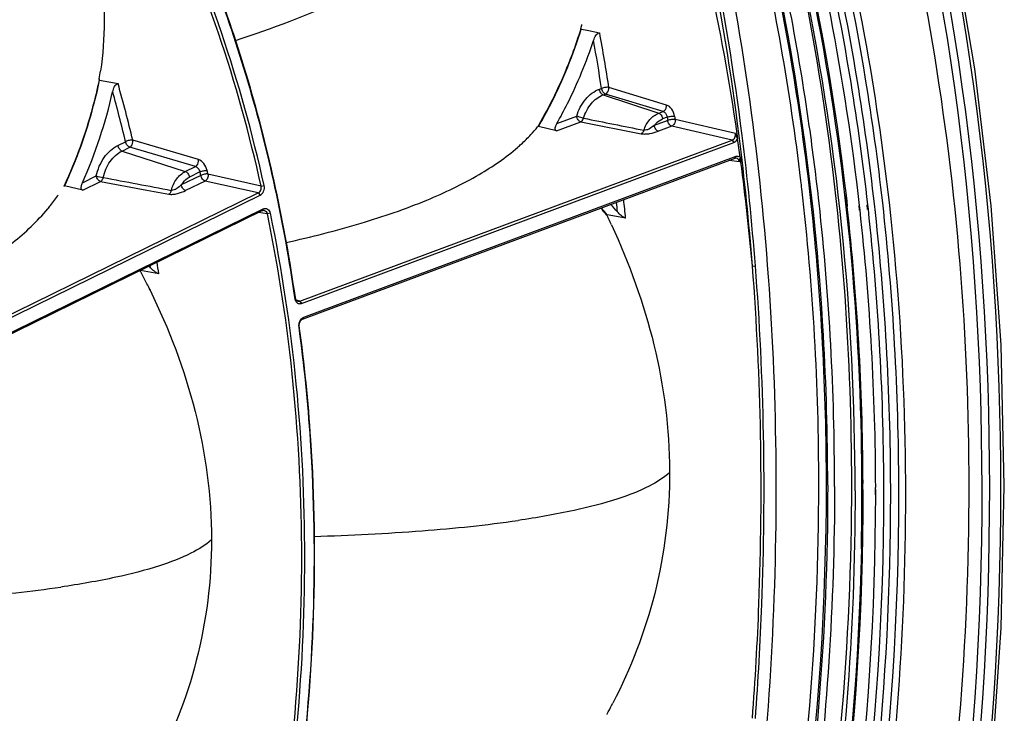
# Model space of a CAD drawing. Header units: millimetres. Extents: x 0 to 420, y -341 to 792.
# Tile 115 of 256: x 216 to 231, y 87 to 98. Entities that reach past the tile are written whole.
import ezdxf

# ---------------------------------------------------------------- set-up
doc = ezdxf.new("R2010")
doc.units = ezdxf.units.MM
doc.header["$LTSCALE"] = 23.1
doc.layers.get('0').update_dxf_attribs({"linetype": 'CONTINUOUS'})

msp = doc.modelspace()

# ---------------------------------------------------------------- linework, layer by layer
at = {"color": 7, "linetype": 'Continuous'}
for p, q in [((224.6361, 98.2057), (224.6328, 98.2241)), ((224.6361, 98.2057), (224.7285, 98.1874)), ((224.7285, 98.1874), (224.9296, 98.1476)), ((216.9504, 97.4102), (216.947, 97.394)), ((216.9522, 97.4098), (216.9488, 97.3936)), ((216.957, 97.3919), (216.9519, 97.4098)), ((216.957, 97.3919), (217.2505, 97.3355)), ((224.9256, 97.2476), (224.9599, 97.2604)), ((225.9962, 96.9945), (225.0767, 97.2749)), ((224.9867, 97.1568), (225.0211, 97.1696)), ((224.9867, 97.1568), (225.8725, 96.8642)), ((225.9406, 96.8895), (225.0211, 97.1696)), ((225.8725, 96.8642), (225.9406, 96.8895)), ((224.2422, 96.5819), (224.6278, 96.7255)), ((224.2484, 96.6998), (224.5636, 96.8172)), ((224.6278, 96.7255), (225.5893, 96.537)), ((226.0148, 96.7484), (225.8012, 96.6688)), ((226.0071, 96.8007), (225.9336, 96.7734)), ((226.0071, 96.8007), (226.0148, 96.7484)), ((226.124, 96.8145), (226.1317, 96.762)), ((227.0951, 96.5408), (226.1317, 96.762)), ((223.9452, 96.6573), (223.9396, 96.6478)), ((223.9541, 96.652), (223.9409, 96.6471)), ((223.9468, 96.6558), (223.9412, 96.6464)), ((224.2422, 96.5819), (223.9541, 96.652)), ((226.079, 96.6567), (225.8654, 96.5771)), ((227.0424, 96.4355), (226.079, 96.6567)), ((217.2481, 96.3498), (217.3708, 96.4099)), ((218.5328, 96.1237), (217.4861, 96.432)), ((220.1479, 93.8681), (227.0424, 96.4355)), ((220.1736, 93.8314), (227.0681, 96.3989)), ((227.0424, 96.4355), (227.0681, 96.3989)), ((227.1169, 96.5356), (227.1281, 96.4583)), ((217.3148, 96.2613), (217.4375, 96.3215)), ((217.3148, 96.2613), (218.3233, 95.9348)), ((218.4841, 96.0136), (217.4375, 96.3215)), ((227.0832, 96.1441), (220.1887, 93.5766)), ((227.0998, 96.172), (220.2053, 93.6046)), ((227.1587, 96.0866), (226.9923, 96.1103)), ((227.0832, 96.1441), (227.0998, 96.172)), ((227.1697, 96.161), (227.1802, 96.0834)), ((218.3233, 95.9348), (218.4841, 96.0136)), ((218.5567, 95.9281), (218.39, 95.8464)), ((216.6833, 95.756), (216.9029, 95.8636)), ((216.6881, 95.6348), (216.9727, 95.7743)), ((216.9727, 95.7743), (217.7109, 95.6375)), ((218.5694, 95.8724), (218.2589, 95.7202)), ((218.6391, 95.7831), (218.3287, 95.6309)), ((219.4869, 95.5934), (218.6391, 95.7831)), ((219.5327, 95.7034), (218.6849, 95.8932)), ((216.3896, 95.7084), (216.385, 95.6985)), ((216.3864, 95.6979), (216.399, 95.7041)), ((216.3913, 95.7073), (216.3867, 95.6974)), ((216.6881, 95.6348), (216.399, 95.7041)), ((217.7109, 95.6375), (218.0588, 95.5732)), ((219.5327, 95.7034), (219.5807, 95.712)), ((212.9551, 92.3917), (219.4869, 95.5934)), ((212.984, 92.3546), (219.5158, 95.5564)), ((219.4869, 95.5934), (219.5158, 95.5564)), ((228.8538, 95.5497), (228.8694, 95.3736)), ((228.8575, 95.551), (228.8678, 95.4616)), ((228.8678, 95.4616), (228.8774, 95.3762)), ((213.016, 92.1088), (219.5478, 95.3105)), ((213.0309, 92.1366), (219.5627, 95.3383)), ((219.5627, 95.3383), (219.5478, 95.3105)), ((229.0729, 95.316), (229.0662, 95.3911)), ((229.0813, 95.3187), (229.0729, 95.3933)), ((229.1994, 95.3276), (229.1923, 95.403)), ((229.2134, 95.3322), (229.2051, 95.4072)), ((219.6277, 95.2621), (219.4888, 95.2816)), ((219.6755, 95.27), (219.6277, 95.2621)), ((225.1389, 95.2262), (225.051, 95.2415)), ((225.0529, 95.2225), (225.051, 95.2415)), ((225.3434, 95.1905), (225.1389, 95.2262)), ((217.5964, 94.354), (217.6026, 94.3472)), ((217.5978, 94.356), (217.6039, 94.3492)), ((217.61, 94.3539), (217.6057, 94.3585)), ((217.61, 94.3539), (217.6058, 94.3586)), ((217.6691, 94.3437), (217.61, 94.3539)), ((217.6129, 94.3349), (217.61, 94.3539)), ((217.7684, 94.3993), (217.7626, 94.4354)), ((217.7684, 94.3993), (217.7627, 94.4355)), ((227.3652, 94.4278), (227.4122, 94.4304)), ((217.9022, 94.3036), (217.6691, 94.3437)), ((217.7441, 94.0769), (217.7601, 94.0437)), ((217.7443, 94.077), (217.7606, 94.044)), ((220.066, 93.9236), (220.0681, 93.9105)), ((220.0662, 93.9236), (220.0681, 93.9105)), ((220.0725, 93.9246), (220.0681, 93.9105)), ((220.1479, 93.8681), (220.0899, 93.884)), ((220.1479, 93.8681), (220.1736, 93.8314)), ((220.1887, 93.5766), (220.2053, 93.6046)), ((220.1358, 93.4724), (220.1313, 93.4587)), ((229.1218, 91.019), (229.1236, 90.958)), ((229.1277, 91.0199), (229.1279, 90.9587)), ((229.33, 90.7768), (229.3265, 90.8975)), ((229.3302, 90.8444), (229.3301, 90.8981)), ((229.3303, 90.7768), (229.3302, 90.8444)), ((218.7407, 90.0683), (218.7408, 90.0601)), ((218.7408, 90.0683), (218.7408, 90.0601)), ((225.051, 87.277), (225.0529, 87.2965))]:
    msp.add_line(p, q, dxfattribs=at)
msp.add_lwpolyline([(229.5826, 77.5814), (230.0916, 79.6024), (230.5547, 81.8491), (230.9159, 84.1138), (231.1744, 86.3875), (231.3297, 88.6611), (231.3811, 90.9254), (231.3288, 93.1712), (231.1727, 95.3895), (230.9132, 97.5713), (230.5509, 99.708), (230.0866, 101.7911), (229.5814, 103.6168)], dxfattribs=at)
for centre, radius, start, end in [((190.0846, 91.2626), 38.3219, 6.78064, 13.23372), ((189.9679, 91.2367), 38.5622, 6.23036, 13.22802), ((218.5661, 99.8571), 6.2826, 344.93422, 345.45259), ((217.1745, 100.5305), 7.8071, 342.69346, 342.81544), ((188.4727, 91.5524), 37.0487, 8.88535, 10.25414), ((188.4658, 91.5555), 36.9374, 8.88484, 10.0887), ((211.5713, 98.3247), 5.4578, 350.34987, 351.7011), ((193.7538, 90.7254), 24.4087, 13.52048, 15.7124), ((209.6155, 98.9092), 7.7392, 335.9561, 347.28737), ((193.6932, 90.7162), 24.3526, 13.52108, 15.456), ((222.0837, 98.1543), 2.3918, 316.98951, 320.93841), ((189.7434, 91.0745), 37.7704, 7.73962, 8.19455), ((189.1081, 90.9909), 38.4114, 5.13314, 7.61881), ((194.2641, 90.3813), 24.9178, 12.73067, 12.862), ((194.2882, 90.3815), 25.0116, 12.73067, 12.862), ((218.8182, 104.447), 8.7944, 257.42095, 258.16895), ((188.9018, 91.1085), 39.5147, 6.61533, 6.8), ((187.1955, 90.9491), 41.228, 359.98669, 6.56225), ((186.9633, 91.3484), 38.572, 5.7167, 6.15622), ((221.5637, 92.4416), 4.4644, 38.76858, 40.65842), ((221.5713, 92.4457), 4.4637, 38.78016, 40.64343), ((221.8682, 92.4591), 4.3832, 40.2207, 42.30534), ((186.9703, 91.352), 38.4468, 5.87813, 6.10734), ((187.1527, 90.9463), 41.3923, 359.98834, 6.20694), ((187.3108, 90.9227), 41.3639, 359.98589, 6.25657), ((188.2442, 90.8563), 40.8838, 0.22933, 6.34736), ((188.0259, 90.7902), 41.3044, 0.14961, 6.2944), ((187.8567, 90.8042), 41.6038, 359.9884, 6.24821), ((188.0218, 90.7842), 41.548, 0.1493, 6.40607), ((187.9462, 90.8038), 41.7538, 0.12698, 6.36555), ((221.5177, 92.4043), 4.5236, 38.56954, 38.77227), ((214.2955, 90.0672), 11.9288, 25.34506, 25.60534), ((214.3998, 90.1166), 11.8135, 24.86362, 25.34542), ((214.359, 91.4546), 4.3484, 41.52091, 41.73323), ((214.6675, 91.4807), 4.2584, 43.26525, 43.76226), ((191.9766, 90.3594), 26.2238, 8.65046, 9.06182), ((207.3065, 88.9178), 11.6433, 27.24387, 27.7266), ((207.4923, 89.0131), 11.4345, 26.28663, 27.24528), ((220.2014, 93.9296), 0.1347, 188.17227, 193.5664), ((220.2741, 93.478), 0.1441, 182.65308, 187.72192), ((187.0187, 90.8227), 42.0931, 359.99914, 1.19898), ((186.8299, 90.8187), 42.2983, 359.99873, 0.18961), ((187.0831, 90.7922), 42.617, 359.99999, 0.14), ((186.6285, 90.8228), 42.4833, 358.77992, 359.999), ((187.2363, 90.7732), 42.3335, 359.99999, 0.16148), ((217.4705, 91.4427), 8.6419, 331.50306, 332.54174), ((217.4084, 91.4763), 8.7126, 331.33178, 331.50421)]:
    msp.add_arc(centre, radius, start, end, dxfattribs=at)
for points, knots in [([(225.6998, 106.7679), (226.1079, 105.9187), (227.6325, 102.3314), (228.5174, 98.4837), (228.8575, 95.551)], [0, 0, 0, 0, 0.2419087, 1, 1, 1, 1]), ([(229.0025, 90.8447), (229.0025, 93.6418), (228.4646, 99.1042), (226.7489, 104.3335), (225.6077, 106.7237)], [0, 0, 0, 0, 0.5136252, 1, 1, 1, 1]), ([(229.0729, 95.3933), (228.9588, 96.4033), (228.3689, 100.2916), (227.1651, 104.0975), (225.902, 106.726)], [0, 0, 0, 0, 0.2584479, 1, 1, 1, 1]), ([(229.1026, 91.7035), (229.0493, 94.247), (228.4946, 99.2132), (226.9608, 103.9798), (225.9587, 106.1825)], [0, 0, 0, 0, 0.5125058, 1, 1, 1, 1]), ([(224.3032, 106.0649), (224.9978, 104.5929), (226.1702, 101.4697), (226.8723, 98.2113), (227.1172, 96.5357)], [0, 0, 0, 0, 0.4901035, 1, 1, 1, 1]), ([(229.5484, 95.4411), (229.4482, 96.3262), (228.9448, 99.7547), (227.9743, 103.1204), (226.9725, 105.4918)], [0, 0, 0, 0, 0.2570632, 1, 1, 1, 1]), ([(228.4446, 76.3746), (229.9996, 81.0335), (231.604, 90.6714), (230.0689, 100.3734), (228.4446, 104.7668)], [0, 0, 0, 0, 0.5118558, 1, 1, 1, 1]), ([(219.5327, 95.7034), (219.1638, 97.3478), (218.128, 100.4709), (216.3912, 103.2794), (215.3847, 104.4935)], [0, 0, 0, 0, 0.5165866, 1, 1, 1, 1]), ([(219.5807, 95.712), (219.2112, 97.3589), (218.1738, 100.4869), (216.4342, 103.2997), (215.4262, 104.5157)], [0, 0, 0, 0, 0.5165866, 1, 1, 1, 1]), ([(229.2415, 77.6672), (230.4213, 81.9582), (231.6096, 90.6751), (230.4672, 99.4331), (229.227, 103.4864)], [0, 0, 0, 0, 0.5121652, 1, 1, 1, 1]), ([(229.3592, 77.638), (230.5418, 81.9383), (231.7326, 90.6742), (230.5872, 99.4512), (229.3437, 103.5132)], [0, 0, 0, 0, 0.5121649, 1, 1, 1, 1]), ([(229.5281, 103.5401), (230.7655, 99.4661), (231.9024, 90.6711), (230.7101, 81.9179), (229.5281, 77.6088)], [0, 0, 0, 0, 0.4879365, 1, 1, 1, 1]), ([(229.4426, 95.4331), (229.3683, 96.0938), (229.0128, 98.6779), (228.3969, 101.2278), (227.783, 103.0717)], [0, 0, 0, 0, 0.2549182, 1, 1, 1, 1]), ([(229.2051, 95.4072), (229.1321, 96.0578), (228.7832, 98.6023), (228.1804, 101.1136), (227.5806, 102.9307)], [0, 0, 0, 0, 0.2549008, 1, 1, 1, 1]), ([(229.3104, 95.4199), (229.2366, 96.0722), (228.8843, 98.6231), (228.2766, 101.1404), (227.6723, 102.9613)], [0, 0, 0, 0, 0.2549137, 1, 1, 1, 1]), ([(228.9482, 90.9523), (228.9482, 92.9563), (228.6715, 96.9035), (227.8077, 100.768), (227.2303, 102.6176)], [0, 0, 0, 0, 0.50841, 1, 1, 1, 1]), ([(227.3652, 94.4278), (227.3112, 95.1219), (227.0372, 97.8245), (226.5049, 100.5036), (225.9437, 102.4444)], [0, 0, 0, 0, 0.2562693, 1, 1, 1, 1]), ([(227.4123, 94.4302), (227.3582, 95.1249), (227.0838, 97.83), (226.5508, 100.5116), (225.9889, 102.4541)], [0, 0, 0, 0, 0.2562674, 1, 1, 1, 1]), ([(226.175, 102.4812), (226.707, 100.6454), (227.4926, 96.7949), (227.8691, 90.8239), (227.4728, 84.7037), (226.6945, 80.6487), (226.175, 78.653)], [0, 0, 0, 0, 0.2380555, 0.487351, 0.7431467, 1, 1, 1, 1]), ([(216.4176, 100.871), (216.3653, 100.6302), (216.2044, 100.1274), (215.8079, 99.3816), (215.2315, 98.623), (214.7539, 98.1486), (214.4885, 97.913)], [0, 0, 0, 0, 0.2061281, 0.438716, 0.7031148, 1, 1, 1, 1]), ([(216.4173, 100.8695), (216.551, 100.5912), (216.7759, 100.0315), (216.981, 99.1746), (217.049, 98.3407), (217.0101, 97.7985), (216.972, 97.537)], [0, 0, 0, 0, 0.2703053, 0.5261197, 0.7685661, 1, 1, 1, 1]), ([(218.1042, 100.5608), (218.5903, 99.5368), (219.4097, 97.3618), (219.8973, 95.0914), (220.0662, 93.9236)], [0, 0, 0, 0, 0.4899764, 1, 1, 1, 1]), ([(218.1057, 100.5851), (218.5934, 99.5575), (219.4153, 97.3749), (219.9037, 95.0965), (220.0725, 93.9246)], [0, 0, 0, 0, 0.4899619, 1, 1, 1, 1]), ([(228.5654, 90.9351), (228.5654, 91.7323), (228.4771, 94.8619), (228.0304, 97.9838), (227.4812, 100.2516)], [0, 0, 0, 0, 0.2546487, 1, 1, 1, 1]), ([(228.4283, 95.4306), (228.3828, 95.8428), (228.1772, 97.4704), (227.8691, 99.0853), (227.579, 100.2761)], [0, 0, 0, 0, 0.252846, 1, 1, 1, 1]), ([(219.1227, 98.0241), (219.7069, 98.2161), (220.8158, 98.6309), (221.8748, 99.166), (222.3583, 99.4627)], [0, 0, 0, 0, 0.5201256, 1, 1, 1, 1]), ([(224.6281, 98.208), (224.5855, 98.0713), (224.4025, 97.5359), (224.16, 97.0206), (223.9468, 96.6558)], [0, 0, 0, 0, 0.2531133, 1, 1, 1, 1]), ([(223.9541, 96.652), (224.0247, 96.7727), (224.2959, 97.2699), (224.5092, 97.7985), (224.6361, 98.2057)], [0, 0, 0, 0, 0.2467849, 1, 1, 1, 1]), ([(224.832, 98.0259), (224.8413, 98.0538), (224.8601, 98.094), (224.8931, 98.1361), (224.9186, 98.1498), (224.9296, 98.1476)], [0, 0, 0, 0, 0.5398991, 0.794322, 1, 1, 1, 1]), ([(224.2484, 96.6998), (224.307, 96.804), (224.5335, 97.2311), (224.7178, 97.6804), (224.832, 98.0259)], [0, 0, 0, 0, 0.2472554, 1, 1, 1, 1]), ([(216.9488, 97.3936), (216.9184, 97.2475), (216.7812, 96.6707), (216.5784, 96.1094), (216.3913, 95.7073)], [0, 0, 0, 0, 0.2517508, 1, 1, 1, 1]), ([(216.399, 95.7041), (216.4611, 95.8375), (216.6954, 96.3827), (216.866, 96.9551), (216.957, 97.3919)], [0, 0, 0, 0, 0.2480732, 1, 1, 1, 1]), ([(217.1651, 97.2061), (217.1716, 97.2351), (217.1865, 97.2771), (217.2148, 97.3223), (217.2397, 97.3376), (217.2505, 97.3355)], [0, 0, 0, 0, 0.5456245, 0.7979417, 1, 1, 1, 1]), ([(224.5636, 96.8172), (224.5927, 96.9148), (224.6816, 97.0913), (224.8407, 97.216), (224.9256, 97.2476)], [0, 0, 0, 0, 0.5294004, 1, 1, 1, 1]), ([(224.9867, 97.1568), (224.9704, 97.1622), (224.9418, 97.1913), (224.9284, 97.2273), (224.9256, 97.2476)], [0, 0, 0, 0, 0.4546445, 1, 1, 1, 1]), ([(225.0767, 97.2749), (225.0581, 97.2783), (225.0179, 97.2763), (224.979, 97.268), (224.9599, 97.2604)], [0, 0, 0, 0, 0.4802367, 1, 1, 1, 1]), ([(225.0211, 97.1696), (225.0048, 97.175), (224.9762, 97.2041), (224.9628, 97.2401), (224.9599, 97.2604)], [0, 0, 0, 0, 0.4546406, 1, 1, 1, 1]), ([(225.0211, 97.1696), (225.0299, 97.173), (225.0643, 97.1971), (225.0797, 97.2433), (225.0767, 97.2749)], [0, 0, 0, 0, 0.2289816, 1, 1, 1, 1]), ([(224.6737, 96.7846), (224.6989, 96.869), (224.7757, 97.0216), (224.9133, 97.1295), (224.9867, 97.1568)], [0, 0, 0, 0, 0.5294005, 1, 1, 1, 1]), ([(225.6339, 96.5922), (225.6548, 96.6541), (225.715, 96.7656), (225.818, 96.8439), (225.8725, 96.8642)], [0, 0, 0, 0, 0.5288246, 1, 1, 1, 1]), ([(225.8725, 96.8642), (225.8888, 96.8588), (225.9174, 96.8297), (225.9308, 96.7937), (225.9336, 96.7734)], [0, 0, 0, 0, 0.4546445, 1, 1, 1, 1]), ([(225.9406, 96.8895), (225.9493, 96.893), (225.9837, 96.917), (225.9992, 96.963), (225.9962, 96.9945)], [0, 0, 0, 0, 0.228952, 1, 1, 1, 1]), ([(225.9406, 96.8895), (225.9486, 96.8873), (225.9825, 96.8684), (226.0024, 96.8301), (226.0071, 96.8007)], [0, 0, 0, 0, 0.2182669, 1, 1, 1, 1]), ([(226.124, 96.8145), (226.1179, 96.8552), (226.0893, 96.9277), (226.0296, 96.9843), (225.9962, 96.9945)], [0, 0, 0, 0, 0.5412838, 1, 1, 1, 1]), ([(224.6737, 96.7846), (224.6651, 96.7865), (224.628, 96.7958), (224.5913, 96.8069), (224.5636, 96.8172)], [0, 0, 0, 0, 0.2278083, 1, 1, 1, 1]), ([(224.6278, 96.7255), (224.611, 96.7298), (224.5804, 96.7593), (224.5665, 96.7961), (224.5636, 96.8172)], [0, 0, 0, 0, 0.4497583, 1, 1, 1, 1]), ([(224.6278, 96.7255), (224.633, 96.7277), (224.6549, 96.7413), (224.6682, 96.7656), (224.6737, 96.7846)], [0, 0, 0, 0, 0.2234902, 1, 1, 1, 1]), ([(225.8012, 96.6688), (225.8101, 96.6809), (225.8464, 96.7244), (225.8947, 96.7589), (225.9336, 96.7734)], [0, 0, 0, 0, 0.2662215, 1, 1, 1, 1]), ([(226.0071, 96.8007), (226.0262, 96.8081), (226.0652, 96.8161), (226.1053, 96.818), (226.124, 96.8145)], [0, 0, 0, 0, 0.5194395, 1, 1, 1, 1]), ([(226.1317, 96.762), (226.1131, 96.7655), (226.073, 96.7636), (226.034, 96.7557), (226.0148, 96.7484)], [0, 0, 0, 0, 0.4806204, 1, 1, 1, 1]), ([(226.079, 96.6567), (226.0622, 96.6609), (226.0316, 96.6904), (226.0178, 96.7273), (226.0148, 96.7484)], [0, 0, 0, 0, 0.4497588, 1, 1, 1, 1]), ([(226.1317, 96.762), (226.1344, 96.7404), (226.1273, 96.6976), (226.0971, 96.6637), (226.079, 96.6567)], [0, 0, 0, 0, 0.5282437, 1, 1, 1, 1]), ([(224.2422, 96.5819), (224.238, 96.5829), (224.2298, 96.5874), (224.2231, 96.5999), (224.2211, 96.6145), (224.2227, 96.6368), (224.2313, 96.666), (224.242, 96.6885), (224.2484, 96.6998)], [0, 0, 0, 0, 0.0992179, 0.1992764, 0.3104369, 0.4332271, 0.7047959, 1, 1, 1, 1]), ([(225.6339, 96.5922), (225.6319, 96.5859), (225.6228, 96.5638), (225.6053, 96.5437), (225.5893, 96.537)], [0, 0, 0, 0, 0.2779814, 1, 1, 1, 1]), ([(225.5893, 96.537), (225.611, 96.5327), (225.6591, 96.5312), (225.7525, 96.5413), (225.8221, 96.561), (225.8654, 96.5771)], [0, 0, 0, 0, 0.235931, 0.5076964, 1, 1, 1, 1]), ([(225.8012, 96.6688), (225.7765, 96.6504), (225.7383, 96.6216), (225.6814, 96.596), (225.6488, 96.5896), (225.6339, 96.5922)], [0, 0, 0, 0, 0.4917173, 0.7587883, 1, 1, 1, 1]), ([(225.8654, 96.5771), (225.8485, 96.5814), (225.818, 96.6109), (225.8041, 96.6477), (225.8012, 96.6688)], [0, 0, 0, 0, 0.4497593, 1, 1, 1, 1]), ([(217.4861, 96.432), (217.4675, 96.4353), (217.4272, 96.4312), (217.3891, 96.4196), (217.3708, 96.4099)], [0, 0, 0, 0, 0.4765537, 1, 1, 1, 1]), ([(217.4375, 96.3215), (217.4209, 96.3268), (217.3913, 96.3547), (217.3751, 96.3898), (217.3708, 96.4099)], [0, 0, 0, 0, 0.459035, 1, 1, 1, 1]), ([(217.4375, 96.3215), (217.4461, 96.3259), (217.4786, 96.3532), (217.4917, 96.4005), (217.4861, 96.432)], [0, 0, 0, 0, 0.2334795, 1, 1, 1, 1]), ([(223.621, 96.3192), (223.6403, 96.3359), (223.7134, 96.4011), (223.7833, 96.4698), (223.8327, 96.5228)], [0, 0, 0, 0, 0.2603316, 1, 1, 1, 1]), ([(227.0424, 96.4355), (227.0608, 96.4423), (227.0921, 96.4758), (227.0984, 96.5192), (227.0951, 96.5408)], [0, 0, 0, 0, 0.4736548, 1, 1, 1, 1]), ([(227.0681, 96.3989), (227.0743, 96.4012), (227.0998, 96.4143), (227.1187, 96.4384), (227.1282, 96.4581)], [0, 0, 0, 0, 0.2313589, 1, 1, 1, 1]), ([(216.9029, 95.8636), (216.9256, 95.9684), (217.0058, 96.1615), (217.1615, 96.3073), (217.2481, 96.3498)], [0, 0, 0, 0, 0.5263315, 1, 1, 1, 1]), ([(217.0151, 95.8394), (217.0348, 95.9303), (217.1044, 96.098), (217.2396, 96.2245), (217.3148, 96.2613)], [0, 0, 0, 0, 0.5263315, 1, 1, 1, 1]), ([(217.3148, 96.2613), (217.2982, 96.2667), (217.2686, 96.2946), (217.2524, 96.3297), (217.2481, 96.3498)], [0, 0, 0, 0, 0.459039, 1, 1, 1, 1]), ([(219.9289, 94.8027), (220.3319, 94.8914), (221.0907, 95.0829), (222.1257, 95.4384), (222.9671, 95.838), (223.4329, 96.1557), (223.621, 96.3192)], [0, 0, 0, 0, 0.307519, 0.5826569, 0.8142408, 1, 1, 1, 1]), ([(218.4841, 96.0136), (218.4927, 96.018), (218.5251, 96.0452), (218.5382, 96.0923), (218.5328, 96.1237)], [0, 0, 0, 0, 0.2334001, 1, 1, 1, 1]), ([(218.6722, 95.9491), (218.6631, 95.9892), (218.6286, 96.0596), (218.5668, 96.1136), (218.5328, 96.1237)], [0, 0, 0, 0, 0.5368143, 1, 1, 1, 1]), ([(227.1697, 96.1611), (227.1602, 96.1688), (227.1368, 96.1796), (227.1113, 96.1763), (227.0998, 96.172)], [0, 0, 0, 0, 0.4997654, 1, 1, 1, 1]), ([(227.1587, 96.0866), (227.1568, 96.1013), (227.1475, 96.129), (227.1216, 96.1452), (227.1089, 96.147)], [0, 0, 0, 0, 0.5370371, 1, 1, 1, 1]), ([(227.17, 96.1609), (227.168, 96.1554), (227.1599, 96.1317), (227.1563, 96.1058), (227.1587, 96.0866)], [0, 0, 0, 0, 0.2317754, 1, 1, 1, 1]), ([(218.1003, 95.6342), (218.117, 95.6992), (218.1705, 95.8185), (218.269, 95.9082), (218.3233, 95.9348)], [0, 0, 0, 0, 0.5260567, 1, 1, 1, 1]), ([(218.3233, 95.9348), (218.3399, 95.9295), (218.3695, 95.9016), (218.3857, 95.8665), (218.39, 95.8464)], [0, 0, 0, 0, 0.459039, 1, 1, 1, 1]), ([(218.4841, 96.0136), (218.5015, 96.009), (218.5335, 95.9831), (218.5519, 95.9481), (218.5567, 95.9281)], [0, 0, 0, 0, 0.4668111, 1, 1, 1, 1]), ([(218.5567, 95.9281), (218.5751, 95.9375), (218.6134, 95.9487), (218.6537, 95.9525), (218.6722, 95.9491)], [0, 0, 0, 0, 0.5228983, 1, 1, 1, 1]), ([(216.9727, 95.7743), (216.9555, 95.7786), (216.9242, 95.8069), (216.9074, 95.8429), (216.9029, 95.8636)], [0, 0, 0, 0, 0.4539921, 1, 1, 1, 1]), ([(216.9727, 95.7743), (216.9779, 95.7772), (216.999, 95.7934), (217.0111, 95.8194), (217.0151, 95.8394)], [0, 0, 0, 0, 0.225451, 1, 1, 1, 1]), ([(218.2589, 95.7202), (218.2672, 95.7342), (218.3017, 95.7846), (218.3497, 95.8266), (218.39, 95.8464)], [0, 0, 0, 0, 0.2658265, 1, 1, 1, 1]), ([(218.6849, 95.8932), (218.6664, 95.8966), (218.6261, 95.8928), (218.5878, 95.8818), (218.5694, 95.8724)], [0, 0, 0, 0, 0.4772084, 1, 1, 1, 1]), ([(218.6391, 95.7831), (218.622, 95.7874), (218.5906, 95.8157), (218.5738, 95.8516), (218.5694, 95.8724)], [0, 0, 0, 0, 0.4539927, 1, 1, 1, 1]), ([(218.6849, 95.8932), (218.6893, 95.872), (218.6845, 95.8283), (218.6569, 95.7922), (218.6391, 95.7831)], [0, 0, 0, 0, 0.5212145, 1, 1, 1, 1]), ([(216.6881, 95.6348), (216.6838, 95.6358), (216.6755, 95.6403), (216.662, 95.6625), (216.6645, 95.7051), (216.6755, 95.7385), (216.6833, 95.756)], [0, 0, 0, 0, 0.098859, 0.2014575, 0.5687978, 1, 1, 1, 1]), ([(218.1003, 95.6342), (218.0988, 95.6275), (218.091, 95.6039), (218.0747, 95.5819), (218.0588, 95.5732)], [0, 0, 0, 0, 0.2746343, 1, 1, 1, 1]), ([(218.0588, 95.5732), (218.0802, 95.5692), (218.1276, 95.5694), (218.2195, 95.5849), (218.2871, 95.6105), (218.3287, 95.6309)], [0, 0, 0, 0, 0.2329026, 0.5027541, 1, 1, 1, 1]), ([(218.2589, 95.7202), (218.2362, 95.6996), (218.2007, 95.6679), (218.1464, 95.6393), (218.1147, 95.6318), (218.1003, 95.6342)], [0, 0, 0, 0, 0.497957, 0.7637765, 1, 1, 1, 1]), ([(218.3287, 95.6309), (218.3115, 95.6352), (218.2801, 95.6635), (218.2634, 95.6994), (218.2589, 95.7202)], [0, 0, 0, 0, 0.4539932, 1, 1, 1, 1]), ([(219.4869, 95.5934), (219.505, 95.6022), (219.5338, 95.638), (219.5376, 95.6823), (219.5327, 95.7034)], [0, 0, 0, 0, 0.4814536, 1, 1, 1, 1]), ([(219.5158, 95.5564), (219.5413, 95.5689), (219.5815, 95.6197), (219.5874, 95.6821), (219.5807, 95.712)], [0, 0, 0, 0, 0.4809715, 1, 1, 1, 1]), ([(216.1289, 95.3379), (216.1443, 95.3563), (216.2034, 95.4285), (216.2591, 95.5035), (216.2983, 95.5606)], [0, 0, 0, 0, 0.2576484, 1, 1, 1, 1]), ([(212.6309, 93.3603), (213.0248, 93.4868), (213.7629, 93.7541), (214.7546, 94.2301), (215.5447, 94.7469), (215.9641, 95.1407), (216.1289, 95.3379)], [0, 0, 0, 0, 0.3054137, 0.5786626, 0.8102914, 1, 1, 1, 1]), ([(219.5627, 95.3383), (219.5737, 95.3438), (219.5984, 95.3499), (219.649, 95.3347), (219.6702, 95.2958), (219.6755, 95.27)], [0, 0, 0, 0, 0.2439822, 0.4792905, 1, 1, 1, 1]), ([(219.579, 95.3158), (219.5908, 95.3142), (219.6148, 95.3002), (219.6251, 95.2754), (219.6277, 95.2621)], [0, 0, 0, 0, 0.466836, 1, 1, 1, 1]), ([(224.1696, 69.2278), (226.4021, 73.1519), (229.5773, 81.7775), (230.056, 90.9568), (229.5484, 95.4411)], [0, 0, 0, 0, 0.5000972, 1, 1, 1, 1]), ([(219.6277, 95.2621), (219.9975, 93.4639), (220.3553, 89.7275), (219.9874, 85.9963), (219.6277, 84.1422)], [0, 0, 0, 0, 0.4929111, 1, 1, 1, 1]), ([(219.6755, 95.27), (220.0459, 93.469), (220.4043, 89.7269), (220.0358, 85.9898), (219.6755, 84.1329)], [0, 0, 0, 0, 0.4929111, 1, 1, 1, 1]), ([(225.3434, 95.1905), (225.3307, 95.1927), (225.3057, 95.2067), (225.2622, 95.2392), (225.2324, 95.2689), (225.215, 95.2895)], [0, 0, 0, 0, 0.2369343, 0.5067956, 1, 1, 1, 1]), ([(225.1183, 95.0836), (225.4028, 94.4697), (225.8668, 93.1885), (226.1284, 91.1784), (225.8925, 89.2166), (225.4263, 88.011), (225.1389, 87.4579)], [0, 0, 0, 0, 0.257136, 0.5139985, 0.7631464, 1, 1, 1, 1]), ([(217.9022, 94.3036), (217.8891, 94.3059), (217.8635, 94.3195), (217.8184, 94.351), (217.787, 94.3796), (217.7684, 94.3993)], [0, 0, 0, 0, 0.2395193, 0.5098976, 1, 1, 1, 1]), ([(227.3655, 87.2163), (227.4113, 87.8226), (227.5476, 90.2239), (227.5049, 92.6359), (227.3655, 94.4275)], [0, 0, 0, 0, 0.2527874, 1, 1, 1, 1]), ([(227.4125, 87.2123), (227.4583, 87.8191), (227.5948, 90.2227), (227.5521, 92.637), (227.4125, 94.4303)], [0, 0, 0, 0, 0.2527877, 1, 1, 1, 1]), ([(217.7606, 94.044), (218.0635, 93.4256), (218.5562, 92.1318), (218.7401, 90.7535), (218.7408, 90.0683)], [0, 0, 0, 0, 0.5012351, 1, 1, 1, 1]), ([(220.0725, 93.9246), (220.0746, 93.9111), (220.0833, 93.8861), (220.1052, 93.8694), (220.1165, 93.8663)], [0, 0, 0, 0, 0.5367876, 1, 1, 1, 1]), ([(220.084, 93.8649), (220.0931, 93.8501), (220.1203, 93.8244), (220.158, 93.8256), (220.1736, 93.8314)], [0, 0, 0, 0, 0.5120263, 1, 1, 1, 1]), ([(220.16, 93.5695), (220.1562, 93.5645), (220.1419, 93.5427), (220.1337, 93.517), (220.1312, 93.4974)], [0, 0, 0, 0, 0.2431481, 1, 1, 1, 1]), ([(220.1887, 93.5766), (220.1705, 93.5698), (220.1401, 93.5365), (220.1331, 93.4938), (220.1358, 93.4724)], [0, 0, 0, 0, 0.4732243, 1, 1, 1, 1]), ([(220.2053, 93.6046), (220.2011, 93.603), (220.1836, 93.5948), (220.169, 93.5812), (220.16, 93.5695)], [0, 0, 0, 0, 0.2360318, 1, 1, 1, 1]), ([(220.1313, 93.4587), (220.213, 92.8573), (220.4595, 90.4051), (220.3721, 87.9211), (220.1317, 86.08)], [0, 0, 0, 0, 0.2463299, 1, 1, 1, 1]), ([(220.1358, 93.4724), (220.2176, 92.8699), (220.4646, 90.4129), (220.3768, 87.9242), (220.1358, 86.0795)], [0, 0, 0, 0, 0.2463293, 1, 1, 1, 1]), ([(226.0468, 91.1343), (225.9496, 91.048), (225.6811, 90.8836), (225.1649, 90.6862), (224.4632, 90.5073), (223.9288, 90.4154), (223.6306, 90.3719)], [0, 0, 0, 0, 0.1523872, 0.3645313, 0.6466929, 1, 1, 1, 1]), ([(228.5654, 90.9351), (228.5654, 88.5771), (228.1703, 83.8409), (226.4623, 76.9574), (223.7084, 70.5246), (220.0254, 64.8274), (215.5708, 60.1181), (211.2993, 57.15), (207.7034, 55.5005), (204.9877, 54.6411), (202.2472, 54.1534), (200.4113, 54.0798), (199.5046, 54.1073)], [0, 0, 0, 0, 0.1366608, 0.274004, 0.4093719, 0.5403557, 0.6651331, 0.7828065, 0.8391298, 0.8939176, 0.9474286, 1, 1, 1, 1]), ([(199.5062, 54.2119), (201.3248, 54.1627), (205.0801, 54.597), (210.4761, 56.7343), (215.4984, 60.238), (221.5226, 66.6232), (226.89, 76.9419), (228.4235, 86.2468), (228.4235, 90.9395)], [0, 0, 0, 0, 0.1060998, 0.2172879, 0.3352632, 0.4603447, 0.7263184, 1, 1, 1, 1]), ([(219.0166, 63.3133), (220.5936, 65.1284), (223.433, 69.1696), (226.5531, 75.9718), (228.4971, 83.331), (228.9482, 88.4185), (228.9482, 90.9523)], [0, 0, 0, 0, 0.2409106, 0.4912555, 0.7461348, 1, 1, 1, 1]), ([(222.9631, 69.6168), (224.7853, 72.8198), (227.5719, 79.7837), (228.545, 87.2161), (228.545, 90.9379)], [0, 0, 0, 0, 0.4975249, 1, 1, 1, 1]), ([(228.6747, 90.9125), (228.6747, 89.051), (228.4277, 85.3092), (227.0024, 78.0081), (224.902, 72.7628), (223.0736, 69.5558)], [0, 0, 0, 0, 0.2506045, 0.503013, 1, 1, 1, 1]), ([(229.0025, 90.8447), (229.0025, 88.6008), (228.6447, 84.0939), (227.3486, 78.6004), (225.8203, 74.3765), (224.0036, 70.368), (221.218, 65.7702), (217.1225, 61.0685), (213.1706, 57.9774), (209.8129, 56.1381), (207.2606, 55.0959), (204.6671, 54.384), (202.912, 54.1327), (202.0402, 54.0659)], [0, 0, 0, 0, 0.1354972, 0.2717605, 0.3394784, 0.4064994, 0.5372966, 0.6625058, 0.7811129, 0.8379762, 0.8932785, 0.9472015, 1, 1, 1, 1]), ([(216.1733, 59.7988), (220.4305, 63.4065), (225.4934, 70.7853), (228.9408, 81.821), (229.5698, 87.7967), (229.5698, 90.7732)], [0, 0, 0, 0, 0.4838407, 0.7419172, 1, 1, 1, 1]), ([(229.1281, 90.8178), (229.1281, 87.0948), (228.1545, 79.6601), (225.3664, 72.6943), (223.5433, 69.4904)], [0, 0, 0, 0, 0.5024799, 1, 1, 1, 1]), ([(223.7475, 69.4521), (225.57, 72.6557), (228.3571, 79.6207), (229.3303, 87.0544), (229.3303, 90.7768)], [0, 0, 0, 0, 0.4975232, 1, 1, 1, 1]), ([(223.8322, 69.3326), (225.6696, 72.5557), (228.4793, 79.5656), (229.4606, 87.0485), (229.4606, 90.7958)], [0, 0, 0, 0, 0.4975014, 1, 1, 1, 1]), ([(224.0031, 69.1501), (225.8627, 72.3969), (228.7068, 79.4643), (229.7001, 87.0121), (229.7001, 90.7922)], [0, 0, 0, 0, 0.4974459, 1, 1, 1, 1]), ([(220.3771, 90.1159), (220.9525, 90.1338), (222.0397, 90.1878), (223.1234, 90.298), (223.6306, 90.3719)], [0, 0, 0, 0, 0.5289982, 1, 1, 1, 1]), ([(218.7418, 90.0609), (218.643, 89.976), (218.3734, 89.8143), (217.8584, 89.6196), (217.1621, 89.4432), (216.6327, 89.3523), (216.3379, 89.3093)], [0, 0, 0, 0, 0.1537127, 0.3666052, 0.6483954, 1, 1, 1, 1]), ([(218.7408, 90.0601), (218.7408, 89.4142), (218.5816, 88.14), (218.1138, 86.9472), (217.8245, 86.3959)], [0, 0, 0, 0, 0.5091869, 1, 1, 1, 1]), ([(229.1022, 89.9182), (229.0255, 86.3172), (227.9703, 79.1532), (225.2231, 72.4476), (223.4508, 69.3607)], [0, 0, 0, 0, 0.5029563, 1, 1, 1, 1]), ([(213.2786, 89.0597), (213.8193, 89.079), (214.8416, 89.1337), (215.8605, 89.2397), (216.3379, 89.3093)], [0, 0, 0, 0, 0.5286012, 1, 1, 1, 1])]:
    msp.add_open_spline(points, degree=3, knots=knots, dxfattribs=at)
for points in [[(224.6737, 96.7846), (224.9938, 96.7206), (225.3139, 96.6566), (225.6339, 96.5922)], [(227.0951, 96.5408), (227.0996, 96.5116), (227.1138, 96.4843), (227.1284, 96.4586)], [(227.1089, 96.147), (227.1004, 96.1482), (227.0913, 96.1471), (227.0832, 96.1441)], [(217.0151, 95.8394), (217.3769, 95.7712), (217.7387, 95.7028), (218.1003, 95.6342)], [(219.5478, 95.3105), (219.5573, 95.3151), (219.5686, 95.3173), (219.579, 95.3158)], [(220.0705, 93.898), (220.0733, 93.8865), (220.0777, 93.8751), (220.084, 93.8649)], [(220.1165, 93.8663), (220.1266, 93.8635), (220.1381, 93.8644), (220.1479, 93.8681)], [(220.1312, 93.4974), (220.1301, 93.4888), (220.1298, 93.48), (220.1302, 93.4714)]]:
    msp.add_open_spline(points, degree=3, dxfattribs=at)

doc.saveas('drawing.dxf')
